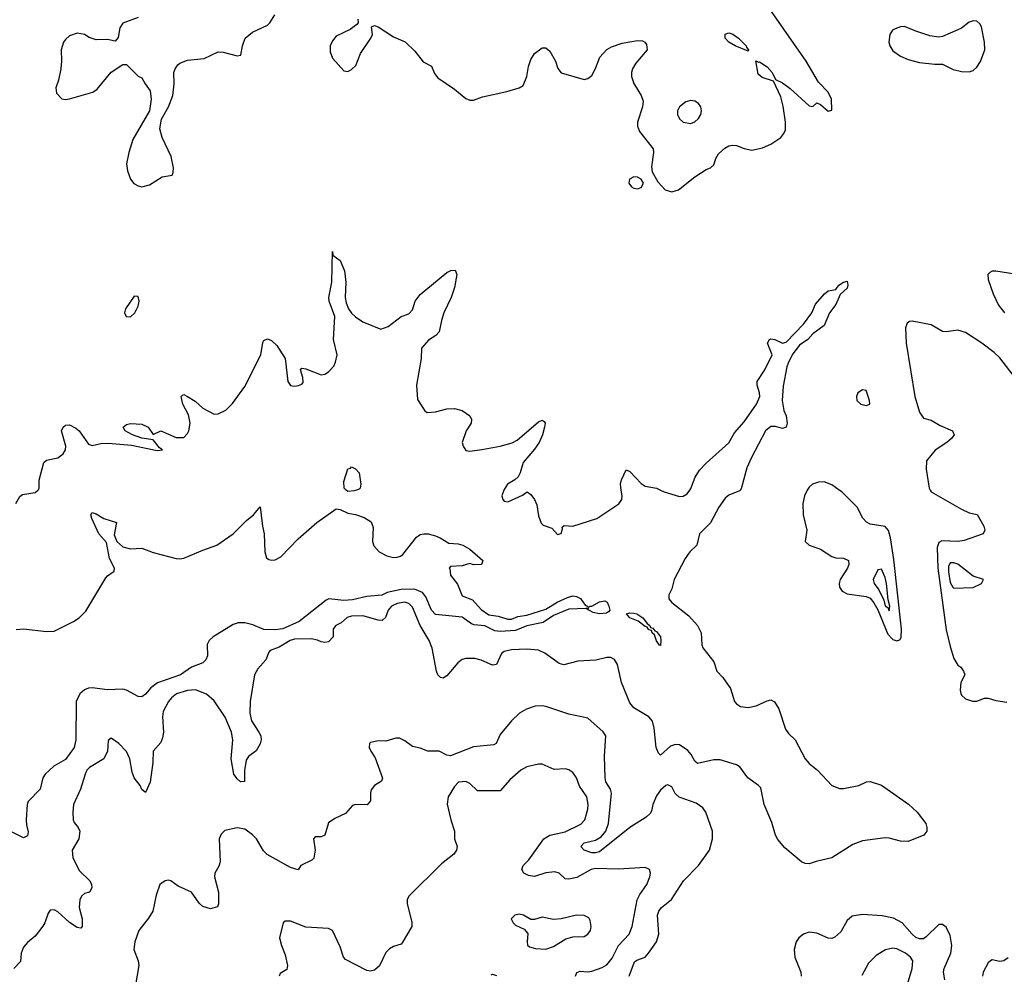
# Model space of a CAD drawing. Header units: inches. Extents: x 1384664 to 1536621, y 460766 to 646467.
# Tile 185 of 256: x 1422389 to 1427554, y 567459 to 572467. Entities that reach past the tile are written whole.
import ezdxf

# ---------------------------------------------------------------- set-up
doc = ezdxf.new("R2010")
doc.units = ezdxf.units.IN
doc.header["$MEASUREMENT"] = 0
doc.layers.add('B4526', color=7, linetype='Continuous')
doc.layers.add('B4527', color=7, linetype='Continuous')

msp = doc.modelspace()

# ---------------------------------------------------------------- linework, layer by layer
at = {"layer": 'B4526', "color": 5}
for points, elevation in [([(1426168.6, 570000), (1426164.6, 569995.4), (1426110, 569973.4), (1426090, 569956.5), (1426056.6, 569910), (1426012.3, 569827.7), (1425956.1, 569770), (1425940.7, 569710), (1425905.1, 569674.9), (1425879.6, 569640.4), (1425823.1, 569530), (1425810, 569482), (1425794.8, 569450), (1425794, 569430), (1425810.5, 569410), (1425900, 569340), (1425945.2, 569290), (1425964.4, 569250), (1425967.1, 569187.1), (1425972.2, 569172.2), (1426030, 569098), (1426046.8, 569050), (1426077, 569017), (1426118.5, 568958.5), (1426138, 568890), (1426150, 568878), (1426170, 568864.9), (1426210, 568859.7), (1426252.6, 568867.4), (1426310, 568894.9), (1426330, 568898.9), (1426349.1, 568889.1), (1426371.9, 568851.9), (1426405.8, 568745.8), (1426422.6, 568722.6), (1426457.4, 568690), (1426510, 568590.6), (1426530, 568565.5), (1426574, 568530), (1426650, 568450.8), (1426690, 568433.4), (1426710, 568434.4), (1426790.6, 568449.4), (1426831.6, 568468.4), (1426849.9, 568470.1), (1426910, 568452.1), (1427052.2, 568352.2), (1427097.5, 568310), (1427142.2, 568250), (1427148.4, 568230), (1427148.2, 568210), (1427132, 568190), (1427050, 568155.9), (1427010, 568158.2), (1426950, 568174.2), (1426930, 568175), (1426810, 568159.9), (1426759.8, 568140.2), (1426650, 568069.9), (1426568, 568052), (1426530, 568038.6), (1426510, 568041.1), (1426490.2, 568049.8), (1426403.2, 568123.2), (1426367, 568167), (1426354.4, 568190), (1426335.4, 568255.4), (1426293.7, 568350), (1426276.9, 568436.9), (1426265.6, 568450), (1426209.4, 568489.4), (1426167.1, 568547.1), (1426150, 568558.1), (1426063.9, 568583.9), (1426030, 568584.8), (1425945.4, 568565.4), (1425930, 568577.1), (1425911.9, 568611.9), (1425893.9, 568633.9), (1425850, 568663.1), (1425830, 568665.8), (1425803, 568657), (1425750, 568609.8), (1425739.8, 568619.8), (1425727.4, 568650), (1425718.2, 568750), (1425708, 568788), (1425688.9, 568810), (1425610, 568857.6), (1425590, 568883.2), (1425546.3, 568990), (1425525.2, 569085.2), (1425510, 569111.3), (1425490, 569121.5), (1425470, 569121.4), (1425411.9, 569108.1), (1425317.5, 569102.5), (1425243.1, 569083.1), (1425219.1, 569090), (1425144.6, 569144.6), (1425110, 569159.1), (1425050, 569165.9), (1424970, 569161.8), (1424930, 569153.7), (1424916.7, 569143.3), (1424890, 569084), (1424870, 569081), (1424810, 569107.3), (1424776, 569116), (1424730, 569116.6), (1424710, 569111), (1424687, 569093), (1424630, 569025.3), (1424610, 569013.3), (1424596.2, 569016.2), (1424581.9, 569030), (1424575.5, 569050), (1424552.6, 569170), (1424537.6, 569210), (1424490.3, 569290), (1424450, 569385.8), (1424430, 569404.5), (1424410, 569411.6), (1424370, 569405.4), (1424338.9, 569390), (1424322.5, 569370), (1424308.5, 569331.5), (1424290, 569315.8), (1424270, 569316.9), (1424190, 569339.4), (1424130, 569338.1), (1424107.9, 569332.1), (1424076.4, 569303.6), (1424047.7, 569290), (1424039.9, 569280.1), (1424033, 569270), (1424034, 569230), (1424010, 569204), (1423990, 569200.5), (1423970, 569203), (1423952.3, 569212.3), (1423919, 569219), (1423830, 569216.8), (1423808.7, 569210), (1423750, 569175.8), (1423702.7, 569157.3), (1423695.6, 569150), (1423679.8, 569110), (1423638.3, 569061.7), (1423621.2, 569030), (1423598.5, 568890), (1423595.7, 568830), (1423605.6, 568790), (1423644.3, 568730), (1423653.5, 568710), (1423655.5, 568690), (1423651.2, 568668.8), (1423630, 568632.3), (1423590, 568601.8), (1423577.7, 568582.3), (1423568.6, 568528.6), (1423568.5, 568471.5), (1423548.2, 568470), (1423530, 568484.1), (1423513.2, 568510), (1423498.6, 568590), (1423506.9, 568690), (1423500.7, 568730), (1423467.7, 568807.7), (1423410, 568894.5), (1423370, 568929.9), (1423312.1, 568952.1), (1423270, 568948.8), (1423211.5, 568930), (1423185.4, 568910), (1423170.2, 568890), (1423142.7, 568837.3), (1423138, 568810), (1423142.9, 568730), (1423139.3, 568700.7), (1423130, 568676.2), (1423090.2, 568629.8), (1423087.8, 568570), (1423072.9, 568467.1), (1423050, 568413.2), (1423030, 568429.5), (1423020.7, 568450), (1422990, 568490.8), (1422979.8, 568519.8), (1422967, 568590), (1422950, 568627.6), (1422910, 568671.1), (1422870, 568697.6), (1422854, 568686), (1422849.4, 568630), (1422831, 568590), (1422755, 568545), (1422740.7, 568530), (1422732, 568510), (1422707.5, 568430), (1422671.7, 568350), (1422667.9, 568310), (1422670.2, 568270.2), (1422675.4, 568255.4), (1422695.3, 568230), (1422704.2, 568210), (1422699.4, 568170), (1422665, 568110), (1422668.2, 568070), (1422702.9, 568002.9), (1422756.9, 567950), (1422766, 567930), (1422767.7, 567912.3), (1422756.4, 567890), (1422730, 567882.6), (1422713.4, 567870), (1422704.6, 567850), (1422701.4, 567810), (1422716.6, 567750), (1422716.5, 567710), (1422710, 567701.3), (1422690, 567704.2), (1422650, 567731.6), (1422590, 567788), (1422570, 567798.2), (1422550, 567795.4), (1422539.2, 567780.8), (1422521.5, 567730), (1422510, 567712.4), (1422470, 567659.8), (1422430, 567626.2), (1422410, 567601.3), (1422397.2, 567570), (1422392.8, 567527.2), (1422358.7, 567490)], 680), ([(1422369.2, 569930), (1422390, 569966), (1422404.1, 569975.9), (1422470, 569987.3), (1422483.2, 569996.8), (1422485.4, 570000)], 680), ([(1424156.1, 570000), (1424144.4, 569995.6), (1424110, 569992), (1424102, 570000)], 660), ([(1424929.3, 570000), (1424919.1, 569970), (1424922.8, 569950), (1424930, 569941), (1424950, 569938.8), (1425026.3, 569973.7), (1425050.6, 569990.6), (1425070, 569976), (1425090.5, 569950), (1425101.6, 569921.6), (1425110, 569864.7), (1425125.3, 569825.3), (1425135.9, 569815.9), (1425179.9, 569799.9), (1425210, 569767.3), (1425230, 569772), (1425237.2, 569797.2), (1425235.3, 569804.7), (1425246, 569814), (1425290, 569810.2), (1425417.2, 569850), (1425532.1, 569927.9), (1425547.3, 569950), (1425549.6, 569970), (1425545, 570000)], 680), ([(1425750.7, 570000), (1425770.7, 569990), (1425850, 569966.2), (1425870, 569967.7), (1425890, 569980.2), (1425904.7, 570000)], 680), ([(1426520.2, 570000), (1426506.8, 569970), (1426496.9, 569930), (1426499.4, 569870), (1426518.7, 569790), (1426510.2, 569730), (1426530.3, 569710), (1426590.5, 569690.5), (1426650, 569651.1), (1426670, 569644.7), (1426710, 569643.2), (1426736.2, 569630), (1426738.5, 569610), (1426732.3, 569590), (1426694, 569530), (1426688.7, 569510), (1426689.6, 569489.6), (1426702.9, 569470), (1426730, 569455.5), (1426830, 569441.5), (1426850, 569433), (1426870, 569408.7), (1426890, 569370.7), (1426943.4, 569243.4), (1426970, 569216.7), (1426990, 569209.1), (1427005.5, 569214.5), (1427013.4, 569226.6), (1427015.3, 569270), (1426975.3, 569635.3), (1426957.9, 569750), (1426947, 569787), (1426930, 569809.1), (1426850, 569821.7), (1426832.1, 569832.1), (1426812.2, 569852.2), (1426782.6, 569910), (1426701.5, 569990), (1426687.9, 570000)], 720), ([(1427165.3, 570000), (1427171.1, 569990), (1427330, 569898.9), (1427370, 569880.7), (1427411.2, 569871.2), (1427446.5, 569810), (1427452.2, 569790), (1427444, 569770), (1427344.4, 569735.6), (1427310, 569730.6), (1427226.8, 569733.2), (1427210, 569724.1), (1427202.2, 569697.8), (1427205.6, 569590), (1427250, 569267.2), (1427270, 569178.7), (1427290, 569116.4), (1427310, 569080.7), (1427326, 569070), (1427340.7, 569050), (1427346.8, 569030), (1427326.7, 568990), (1427322.8, 568950), (1427326.8, 568933.2), (1427330, 568923.8), (1427350, 568904.2), (1427386.8, 568893.2), (1427410, 568893), (1427450, 568908), (1427470, 568908.4), (1427510, 568896.1), (1427567.4, 568887.4)], 720), ([(1422370, 569269.1), (1422410, 569271.9), (1422530, 569258.4), (1422570, 569259.8), (1422672.4, 569310), (1422700.5, 569330), (1422735.9, 569364.1), (1422841.3, 569538.7), (1422850, 569550.6), (1422885.6, 569574.4), (1422886.6, 569590), (1422860.5, 569640.5), (1422843.9, 569723.9), (1422805, 569770), (1422767.4, 569850), (1422762.9, 569870), (1422770, 569882.8), (1422790, 569875.5), (1422830.2, 569850.2), (1422897.1, 569830), (1422884.5, 569764.5), (1422899.5, 569730), (1422930, 569701.7), (1422970, 569691.6), (1423030, 569695.3), (1423090, 569671.5), (1423210, 569640.7), (1423230, 569639.1), (1423250, 569642), (1423350, 569684.9), (1423424, 569710), (1423510, 569770.7), (1423579.3, 569840.7), (1423615.3, 569870), (1423650, 569912), (1423662.8, 569810), (1423672.1, 569770), (1423675.2, 569675.2), (1423684.8, 569644.8), (1423695.8, 569635.8), (1423712.2, 569632.2), (1423730, 569634.3), (1423759.7, 569650), (1423850, 569743.2), (1423947.4, 569830), (1424050, 569901.6), (1424070, 569898.4), (1424110, 569878.5), (1424151.4, 569871.4), (1424196.1, 569856.1), (1424233.8, 569833.8), (1424243.6, 569803.6), (1424240.8, 569730), (1424247.2, 569707.2), (1424275.6, 569675.6), (1424315.1, 569655.1), (1424350, 569646.3), (1424370, 569647.2), (1424386.3, 569653.7), (1424398.5, 569661.5), (1424470, 569752), (1424490, 569766), (1424510, 569770.3), (1424532, 569770), (1424570, 569759.3), (1424594.8, 569750), (1424641.1, 569721.1), (1424690, 569717.4), (1424714, 569710), (1424750.6, 569690), (1424818, 569630), (1424812, 569610), (1424770, 569608), (1424750, 569614), (1424710, 569602), (1424650, 569598), (1424642, 569590), (1424646, 569586), (1424650, 569554), (1424685.5, 569505.5), (1424710, 569444.9), (1424763.9, 569423.9), (1424810, 569372.7), (1424850, 569345.6), (1424898.7, 569338.7), (1424950, 569322.7), (1424970, 569322.2), (1425002.7, 569337.3), (1425050, 569344.1), (1425150, 569375.8), (1425209, 569411), (1425263.1, 569436.9), (1425290, 569444.1), (1425310, 569441.3), (1425330.7, 569430.7), (1425356.4, 569396.4), (1425367.7, 569390), (1425363.6, 569383.6), (1425370, 569374), (1425378, 569390), (1425390, 569391.1), (1425430, 569414), (1425458.6, 569418.6), (1425471.3, 569411.3), (1425480.2, 569390), (1425484.9, 569370), (1425478.4, 569361.6), (1425466.8, 569353.2), (1425430, 569350.7), (1425396.8, 569356.8), (1425358.9, 569378.9), (1425270, 569374.5), (1425190, 569341.4), (1425135.5, 569304.5), (1425050, 569287.2), (1424990, 569262.5), (1424910, 569257), (1424881.6, 569261.6), (1424830, 569287.6), (1424773.3, 569293.3), (1424758.8, 569298.8), (1424710, 569333.7), (1424570, 569347), (1424550, 569369.4), (1424519.8, 569439.8), (1424502.9, 569462.9), (1424460.6, 569480.6), (1424390, 569477.6), (1424317.4, 569462.6), (1424288.8, 569448.8), (1424210, 569441.1), (1424135.6, 569424.4), (1424090, 569419.9), (1424011.1, 569428.9), (1423997.4, 569422.6), (1423855.3, 569310), (1423770, 569271.6), (1423730, 569266.4), (1423670, 569269), (1423613, 569293), (1423570, 569303.3), (1423536.1, 569303.9), (1423510, 569295), (1423404.9, 569230), (1423383.9, 569210), (1423373.2, 569190), (1423374.4, 569130), (1423366.3, 569110), (1423350, 569093.7), (1423290, 569070.8), (1423233.6, 569030), (1423112.1, 568987.9), (1423077.9, 568962.1), (1423050, 568929.8), (1423030, 568915.4), (1423010, 568917.7), (1422950, 568949.4), (1422930, 568955.1), (1422850, 568951.4), (1422770, 568962.8), (1422750, 568960.6), (1422728.7, 568951.3), (1422704.3, 568930), (1422685.3, 568890), (1422683.5, 568690), (1422675, 568650), (1422630, 568586.6), (1422567.8, 568552.2), (1422522.3, 568510), (1422511.1, 568490), (1422496, 568430), (1422433.6, 568366.4), (1422428, 568350), (1422423.2, 568270), (1422424.3, 568244.3), (1422433.5, 568206.5), (1422430, 568185.2), (1422410, 568176.2), (1422350, 568205.1)], 660), ([(1425586.4, 567450), (1425614.6, 567525.4), (1425626.1, 567533.9), (1425670, 567549.4), (1425687.5, 567570), (1425729, 567630), (1425742.2, 567670), (1425735.7, 567770), (1425741.3, 567790), (1425756.8, 567810), (1425808.4, 567851.6), (1425871.9, 567950), (1425950.6, 568030), (1426008.4, 568110), (1426022.9, 568170), (1426023.4, 568210), (1425988.6, 568310), (1425973.2, 568333.2), (1425937.2, 568357.2), (1425848.7, 568388.7), (1425827.8, 568407.8), (1425810, 568443.6), (1425790, 568453.5), (1425778.8, 568450), (1425750, 568426.2), (1425730, 568396.2), (1425710, 568350.9), (1425703.9, 568316.1), (1425696.9, 568303.1), (1425676.2, 568283.8), (1425590, 568229.9), (1425430, 568102.2), (1425410, 568095.9), (1425390, 568097.5), (1425349.6, 568110), (1425333.5, 568130), (1425349.8, 568150), (1425410, 568163.8), (1425439.5, 568180.5), (1425463.6, 568210), (1425477.6, 568250), (1425493.3, 568410), (1425489.2, 568430), (1425464.8, 568470), (1425459.8, 568490), (1425457, 568603), (1425464.4, 568710), (1425450, 568731.3), (1425370, 568803.9), (1425270, 568824.8), (1425150, 568864.5), (1425130, 568868.5), (1425093.8, 568866.2), (1425048, 568850), (1425010.4, 568830), (1424970, 568789.6), (1424910, 568716.9), (1424889.1, 568670.9), (1424876.8, 568663.2), (1424770, 568653.3), (1424650, 568605.6), (1424630, 568608.9), (1424590, 568630.7), (1424530, 568629.7), (1424490, 568645.1), (1424450, 568654), (1424410, 568684.5), (1424382.5, 568697.5), (1424362, 568698), (1424310, 568682.7), (1424270, 568683.7), (1424230, 568675.1), (1424224, 568670), (1424223.1, 568650), (1424230.4, 568630), (1424254.4, 568594.4), (1424291.8, 568488.2), (1424287.9, 568472.1), (1424250, 568449.3), (1424233.5, 568426.5), (1424228.9, 568410), (1424230, 568369.2), (1424211.4, 568348.6), (1424150.4, 568349.6), (1424135.8, 568344.2), (1424097.7, 568302.3), (1424042.4, 568277.6), (1424010, 568254.5), (1423990.3, 568189.7), (1423970, 568180.5), (1423939.6, 568180.4), (1423930.7, 568170), (1423938.9, 568110), (1423931.6, 568068.4), (1423921.7, 568058.3), (1423863.8, 568030), (1423850, 568007.3), (1423810, 568020.2), (1423687.6, 568087.6), (1423668, 568108), (1423630.9, 568170), (1423610, 568191.5), (1423570, 568220.6), (1423530, 568227.8), (1423466.1, 568213.9), (1423445.5, 568194.5), (1423436.5, 568170), (1423440.2, 568050), (1423433.9, 568026.1), (1423413.7, 567990), (1423411.6, 567970), (1423431.4, 567890), (1423432.7, 567830), (1423426.3, 567813.7), (1423390, 567802.8), (1423350, 567814.4), (1423330, 567832.9), (1423290, 567889.8), (1423221.3, 567921.3), (1423182, 567950), (1423170, 567954), (1423152, 567950), (1423124, 567930), (1423106, 567874), (1423087.1, 567790), (1423065.4, 567754.6), (1423014.6, 567690), (1422993.7, 567630), (1422988.7, 567590), (1423010.2, 567530), (1423013.6, 567506.4), (1422996, 567404)], 720), ([(1425305.2, 567450), (1425311.5, 567468.5), (1425330, 567475.3), (1425370, 567473), (1425390, 567476.6), (1425444, 567496), (1425469.8, 567510), (1425496.5, 567543.5), (1425530, 567611.3), (1425586.8, 567670), (1425601.4, 567710), (1425629, 567851), (1425642.1, 567877.9), (1425678.5, 567930), (1425695.4, 567970), (1425697.6, 567990), (1425692.7, 568010), (1425670, 568019.5), (1425530, 568010.9), (1425410, 568014.6), (1425386.7, 568010), (1425312, 567968), (1425270, 567958), (1425250, 567960.3), (1425218.9, 567990), (1425196.9, 567996.9), (1425150, 567991.6), (1425090, 567973.1), (1425057.9, 567977.9), (1425033, 567990), (1425023, 568010), (1425031.1, 568030), (1425059.2, 568060.8), (1425138.2, 568170), (1425170, 568190.2), (1425250, 568207.5), (1425332.6, 568247.4), (1425354.2, 568270), (1425370, 568326), (1425371.1, 568351.1), (1425363.7, 568390), (1425326.2, 568446.2), (1425310.6, 568490.6), (1425290, 568517.5), (1425270, 568531.6), (1425250, 568537.3), (1425193.6, 568533.6), (1425130, 568561.6), (1425110, 568561.1), (1425050, 568547.3), (1425018.5, 568530), (1424959.8, 568480.2), (1424910, 568422.4), (1424790, 568422.4), (1424750, 568460.5), (1424730, 568470.9), (1424691.7, 568468.3), (1424670, 568444.5), (1424637.6, 568390), (1424632.5, 568352.5), (1424650.4, 568270), (1424670.4, 568210), (1424670.7, 568170), (1424684, 568130), (1424680.5, 568110), (1424666.4, 568090), (1424601.8, 568038.2), (1424430.3, 567870), (1424421.1, 567850), (1424421.8, 567830), (1424446.4, 567733.6), (1424446, 567710), (1424395.8, 567624.2), (1424390, 567618), (1424350, 567605.2), (1424330, 567593.2), (1424310, 567573.2), (1424275.9, 567504.1), (1424250, 567480.5), (1424230, 567475.4), (1424210, 567479.4), (1424098, 567538), (1424088.3, 567550), (1424070, 567602.9), (1424030, 567689.5), (1424010, 567700.5), (1423890, 567707.6), (1423810, 567738.4), (1423782, 567738), (1423770.6, 567729.4), (1423753, 567650), (1423763.1, 567610), (1423782.5, 567562.5), (1423794.2, 567505.8), (1423790, 567484), (1423756.4, 567463.6), (1423750.4, 567449.6)], 740), ([(1427241.5, 567430), (1427235.6, 567470), (1427238.3, 567490), (1427273.9, 567570), (1427279.5, 567610), (1427270, 567662.7), (1427250, 567707), (1427230, 567720.7), (1427210, 567720.9), (1427144.5, 567655.5), (1427130, 567646.2), (1427110, 567644.8), (1427090, 567652.8), (1427070, 567669.8), (1427018.3, 567730), (1426973.6, 567753.6), (1426914.3, 567765.7), (1426810, 567773.1), (1426755.3, 567764.7), (1426730, 567741.3), (1426697.5, 567682.5), (1426666, 567654), (1426650, 567648), (1426630, 567649), (1426570, 567675.9), (1426530, 567679.9), (1426500.3, 567670), (1426476.9, 567650), (1426463.2, 567630), (1426451.6, 567590), (1426455.1, 567550), (1426487.6, 567470), (1426488.6, 567450)], 720), ([(1427040.6, 567390), (1427070.6, 567490.6), (1427074.9, 567530), (1427062.5, 567550), (1427036.2, 567570), (1426990, 567593.1), (1426970, 567597.3), (1426931.5, 567588.5), (1426882.5, 567557.5), (1426841.9, 567518.1), (1426806.7, 567453.3)], 740), ([(1427574.6, 567545.4), (1427551.3, 567530), (1427530, 567526.6), (1427490, 567535.1), (1427481, 567530), (1427470, 567519), (1427443.8, 567470), (1427440.3, 567450)], 720), ([(1424862.8, 567457.2), (1424870, 567461.1), (1424890, 567453.4)], 740)]:
    msp.add_lwpolyline(points, dxfattribs=dict(at, elevation=elevation))
for points, elevation in [([(1426910, 569584.5), (1426890, 569582), (1426865.6, 569530), (1426871.7, 569510), (1426895.9, 569475.9), (1426922.3, 569422.3), (1426930, 569392), (1426943.1, 569383.1), (1426950, 569366.5), (1426953.3, 569390), (1426944.1, 569424.1), (1426937, 569510), (1426930, 569540.4)], 740), ([(1427290, 569618.7), (1427270, 569618.2), (1427261.3, 569598.7), (1427261.5, 569570), (1427270, 569515.5), (1427284.7, 569490), (1427290, 569485.4), (1427390, 569488.8), (1427434, 569510), (1427445.2, 569530), (1427390, 569548), (1427310, 569610.6)], 740), ([(1425750, 569184.5), (1425745.4, 569185.4), (1425730, 569209), (1425719.6, 569239.6), (1425707.1, 569250), (1425702.9, 569262.9), (1425690, 569267.1), (1425680.9, 569280.9), (1425670, 569284.4), (1425632.8, 569312.8), (1425589.6, 569330), (1425573.2, 569350), (1425590, 569355.2), (1425610, 569354.4), (1425626.8, 569350), (1425658, 569330), (1425680.4, 569300.4), (1425694.6, 569290), (1425698, 569278), (1425710, 569274.6), (1425720.8, 569260.8), (1425730, 569258), (1425750, 569230.3), (1425753.1, 569210)], 660), ([(1425010, 567775.1), (1424987.3, 567770), (1424968, 567750), (1424977.3, 567730), (1424990, 567717.3), (1425035.8, 567695.8), (1425054.4, 567674.4), (1425050.5, 567630), (1425053.2, 567613.2), (1425063.7, 567603.7), (1425094.2, 567594.2), (1425150, 567592.2), (1425190, 567604.9), (1425253.7, 567646.3), (1425290, 567656), (1425350, 567658.4), (1425369.3, 567670), (1425382.9, 567690), (1425387.3, 567710), (1425382.5, 567742.5), (1425375.3, 567755.3), (1425350, 567767.6), (1425310, 567769.7), (1425228.9, 567751.1), (1425190, 567747.8), (1425130, 567759.6), (1425090, 567746.6), (1425070, 567746.6), (1425032.7, 567770)], 760)]:
    msp.add_lwpolyline(points, close=True, dxfattribs=dict(at, elevation=elevation))
at = {"layer": 'B4527', "color": 5}
for points, elevation in [([(1423010, 572479), (1422930.9, 572449.1), (1422915.3, 572424.7), (1422906.4, 572373.6), (1422890, 572355.3), (1422850, 572362.9), (1422790, 572362.4), (1422754.6, 572374.6), (1422729, 572390), (1422690, 572396.9), (1422650, 572382), (1422630, 572363.7), (1422619.3, 572350), (1422607, 572310), (1422608.8, 572250), (1422604.9, 572210), (1422592.8, 572150), (1422578.7, 572110), (1422582.6, 572082.6), (1422610, 572053), (1422630, 572048.7), (1422650, 572051.8), (1422772.8, 572087.2), (1422796.4, 572103.6), (1422868.7, 572191.3), (1422930, 572232), (1422950, 572232), (1423011.6, 572171.6), (1423030, 572162), (1423046.8, 572130), (1423074.2, 572094.2), (1423079.3, 572050), (1423070.7, 571990), (1422982, 571838), (1422961.7, 571770), (1422950.3, 571710.3), (1422954.1, 571674.1), (1422970, 571630.8), (1422988.7, 571608.7), (1423010, 571596.3), (1423030, 571590.7), (1423070, 571600.7), (1423137.5, 571642.5), (1423189.1, 571650.9), (1423194.5, 571665.5), (1423195.6, 571690), (1423184, 571750), (1423136, 571850), (1423124.7, 571895.3), (1423134, 571946), (1423170, 572010.8), (1423192.3, 572070), (1423199.1, 572130), (1423197.6, 572190), (1423204.5, 572210), (1423219.3, 572230), (1423230, 572239.1), (1423270, 572255.5), (1423356.6, 572263.4), (1423430, 572298), (1423456.7, 572296.7), (1423530, 572278), (1423550, 572282), (1423558, 572330), (1423572.3, 572370), (1423610, 572401.6), (1423690, 572439.3), (1423702, 572450), (1423727.7, 572492.3)], 720), ([(1424163.8, 572470), (1424165.5, 572450), (1424158, 572442), (1424123.4, 572416.6), (1424050, 572380.4), (1424030, 572356.3), (1424018.2, 572330), (1424018.6, 572298.6), (1424030, 572265.5), (1424090, 572199.1), (1424110, 572195.5), (1424130, 572206), (1424152.7, 572227.3), (1424177.4, 572290), (1424231.8, 572370), (1424239.5, 572390), (1424235.3, 572430), (1424250, 572437.3), (1424270, 572430.4), (1424350, 572376.9), (1424411.7, 572351.7), (1424462, 572302), (1424506.3, 572246.3), (1424550, 572223), (1424565.7, 572185.7), (1424582, 572162), (1424670, 572103.6), (1424730, 572053.7), (1424750, 572045.3), (1424770, 572044.4), (1424817.3, 572062.7), (1424944, 572090), (1425010, 572109.1), (1425030, 572122.7), (1425048.9, 572170), (1425057.6, 572222.4), (1425070, 572259.3), (1425090, 572290.4), (1425130, 572319.3), (1425150, 572320.5), (1425170, 572301.6), (1425199.6, 572250), (1425211.5, 572211.5), (1425230, 572188), (1425350, 572154), (1425370, 572158.5), (1425390, 572174.6), (1425409.3, 572210.7), (1425432.3, 572270), (1425470, 572311.5), (1425494.5, 572325.5), (1425550, 572344.9), (1425630, 572358.3), (1425656.3, 572356.3), (1425668.9, 572348.9), (1425676.9, 572336.9), (1425680.3, 572310), (1425620.5, 572239.5), (1425603.8, 572210), (1425598.5, 572190), (1425598, 572170), (1425610, 572132.7), (1425648.9, 572070), (1425659.3, 572039.3), (1425656.9, 572010), (1425629.3, 571930), (1425629.3, 571909.3), (1425641, 571881), (1425712, 571790), (1425713.7, 571770), (1425703.8, 571696.2), (1425707.4, 571670), (1425736.6, 571616.6), (1425774.7, 571574.7), (1425810, 571564.9), (1425845.7, 571574.3), (1425930, 571643), (1425990, 571682), (1426013.2, 571690), (1426030, 571706.8), (1426040.1, 571739.9), (1426055.8, 571764.2), (1426087.4, 571792.6), (1426110, 571805.2), (1426130, 571809), (1426150, 571806.5), (1426190, 571791.6), (1426230, 571783.6), (1426285.2, 571794.8), (1426330, 571813.7), (1426382.4, 571850), (1426398.3, 571870), (1426406, 571890), (1426406.6, 571930), (1426394.1, 572014.1), (1426382.2, 572062.2), (1426344, 572144), (1426284.4, 572164.4), (1426262.4, 572182.4), (1426250, 572251.3), (1426264.7, 572244.7), (1426270, 572246.8), (1426310, 572220.4), (1426337.1, 572190), (1426353.7, 572153.7), (1426390, 572135.5), (1426430, 572106), (1426530, 572016), (1426550, 572012), (1426570, 572030.8), (1426590, 572022.8), (1426630, 571987.3), (1426650, 571992), (1426647.3, 572050), (1426630, 572088), (1426579.6, 572139.6), (1426515, 572250), (1426333.8, 572510)], 720), ([(1422485.4, 570000), (1422492.3, 570010), (1422491.9, 570051.9), (1422515.5, 570144.5), (1422530, 570156.2), (1422590, 570169.7), (1422618.2, 570190), (1422629, 570210), (1422631.6, 570230), (1422608.4, 570310), (1422616.9, 570330), (1422630, 570340.1), (1422650, 570341.3), (1422684.2, 570324.2), (1422701, 570310), (1422750, 570240.5), (1422770, 570234.4), (1422815.8, 570244.2), (1422853.4, 570246.6), (1422975.2, 570235.2), (1423110, 570207), (1423138, 570210), (1423122, 570222), (1423090, 570264), (1423030, 570271.6), (1422981.2, 570290), (1422942, 570310), (1422932.7, 570330), (1422950, 570343), (1422970, 570348.2), (1423030, 570346), (1423062.8, 570330), (1423090, 570292), (1423130, 570310.7), (1423210, 570274.9), (1423250, 570275.5), (1423270, 570296.3), (1423276.9, 570310), (1423284.4, 570350), (1423274.6, 570394.6), (1423245.1, 570450), (1423237.2, 570490), (1423242.9, 570497.1), (1423250, 570500.7), (1423270, 570490.4), (1423310, 570465.3), (1423349.4, 570429.4), (1423410, 570398.4), (1423430, 570399.3), (1423470, 570419.5), (1423505.9, 570454.1), (1423570, 570542.3), (1423654.8, 570710), (1423665.4, 570774.6), (1423670, 570783.8), (1423690, 570792.4), (1423710, 570784.4), (1423738.9, 570758.9), (1423781.3, 570690), (1423795.5, 570570), (1423810, 570547.7), (1423830, 570544.9), (1423851.9, 570548.1), (1423870, 570554.8), (1423876.3, 570563.7), (1423874.7, 570590), (1423862, 570630), (1423870, 570639.1), (1423890, 570635.8), (1423970, 570604.4), (1423990, 570607.9), (1424010, 570620.6), (1424036.5, 570650), (1424046.5, 570670), (1424054.8, 570710), (1424035, 570790), (1424042.5, 570910), (1424013.3, 570990), (1424010.6, 571010), (1424026.1, 571090), (1424030, 571251.3), (1424032, 571232), (1424070, 571204), (1424093.4, 571150), (1424100.8, 571090), (1424096.8, 571010), (1424102, 570982), (1424114.7, 570950), (1424130, 570927), (1424150, 570908.5), (1424190, 570882), (1424283.5, 570843.5), (1424322.5, 570857.5), (1424390, 570910.6), (1424430, 570924.7), (1424450, 570944.7), (1424463, 570990), (1424490, 571026.4), (1424630, 571140.7), (1424651.1, 571151.1), (1424673.4, 571153.4), (1424682, 571130), (1424670, 571062.9), (1424652.8, 571010), (1424614.7, 570930), (1424601.2, 570890), (1424590.2, 570830), (1424572.2, 570810), (1424533.3, 570786.7), (1424496.5, 570743.5), (1424495.6, 570690), (1424470.2, 570550.2), (1424475.6, 570475.6), (1424514.8, 570414.8), (1424526.4, 570406.4), (1424570.5, 570410.5), (1424630, 570426), (1424670, 570428.2), (1424710, 570417.1), (1424750.6, 570390), (1424759.1, 570370), (1424757.3, 570350), (1424730.8, 570310), (1424711, 570250), (1424714.8, 570230), (1424730, 570207.3), (1424750, 570204), (1424813.2, 570213.2), (1424909, 570230), (1424973.3, 570246.7), (1424999.1, 570260.9), (1425110, 570358.4), (1425130, 570367.3), (1425139.9, 570359.9), (1425144.9, 570350), (1425143.1, 570330), (1425132.4, 570290), (1425113.6, 570250), (1425090, 570215.1), (1425030, 570144), (1425014.8, 570090), (1425004, 570070), (1424986.7, 570053.3), (1424947.3, 570030), (1424930, 570002), (1424929.3, 570000)], 680), ([(1427610, 571132.1), (1427510, 571148.2), (1427490, 571147.3), (1427479, 571141), (1427468.4, 571130), (1427470, 571104.7), (1427494.9, 571030), (1427523.6, 570970), (1427556, 570930)], 720), ([(1425904.7, 570000), (1425910, 570007.2), (1425932.7, 570067.3), (1425956, 570104), (1425990, 570140.9), (1426110, 570247.6), (1426139.4, 570300.6), (1426190, 570357.3), (1426254.6, 570450), (1426271.2, 570490), (1426269.8, 570510), (1426257.4, 570550), (1426257.4, 570570), (1426298.5, 570630), (1426336.1, 570710), (1426312.6, 570770), (1426322.9, 570790), (1426330, 570793.8), (1426350.2, 570790.2), (1426390, 570770.4), (1426410, 570775.3), (1426501.1, 570870), (1426545.1, 570930), (1426564.4, 570975.6), (1426611.1, 571028.9), (1426630, 571044.9), (1426670, 571051.3), (1426685.8, 571074.2), (1426710, 571090.5), (1426730, 571094.9), (1426733.8, 571073.8), (1426730, 571059.5), (1426693.6, 571026.4), (1426670, 570973.3), (1426636.9, 570930), (1426610, 570862.9), (1426550, 570819.7), (1426523.2, 570790), (1426480.3, 570759.7), (1426444.8, 570715.2), (1426423, 570670), (1426414.2, 570645.8), (1426394.6, 570545.4), (1426389.3, 570469.3), (1426397.1, 570417.1), (1426410.4, 570389.6), (1426414.9, 570350), (1426410.5, 570330), (1426390, 570323.1), (1426353.6, 570333.6), (1426330, 570333.5), (1426301.9, 570310), (1426227.3, 570170), (1426203.7, 570116.3), (1426173.9, 570006.1), (1426168.6, 570000)], 680), ([(1427636.3, 570556.3), (1427530, 570692.9), (1427501, 570721), (1427436.2, 570770), (1427350, 570826.3), (1427310, 570838.2), (1427250, 570829.9), (1427230, 570831.9), (1427170, 570866.6), (1427070, 570885.7), (1427056.1, 570883.9), (1427044.3, 570875.7), (1427035.1, 570850), (1427039.2, 570770), (1427084.6, 570490), (1427110, 570408.2), (1427130, 570376.4), (1427170, 570365.7), (1427217.8, 570337.8), (1427283, 570310), (1427290.4, 570290), (1427277, 570270), (1427252.9, 570250), (1427190.6, 570209.4), (1427146.3, 570153.7), (1427144, 570110), (1427159.6, 570010), (1427165.3, 570000)], 720), ([(1424102, 570000), (1424092, 570010), (1424090, 570044.7), (1424110, 570110.8), (1424124.7, 570115.3), (1424130, 570122), (1424150.9, 570110.9), (1424170.6, 570090.6), (1424178.8, 570030), (1424176, 570010), (1424170, 570005.2), (1424156.1, 570000)], 660), ([(1425545, 570000), (1425540.4, 570030), (1425546, 570054), (1425570, 570106.8), (1425590, 570096.4), (1425650, 570033.4), (1425670, 570021.1), (1425730, 570010.4), (1425750.7, 570000)], 680), ([(1426687.9, 570000), (1426650, 570027.9), (1426610, 570043.1), (1426578.8, 570041.2), (1426548.7, 570031.3), (1426530, 570015.8), (1426520.2, 570000)], 720)]:
    msp.add_lwpolyline(points, dxfattribs=dict(at, elevation=elevation))
for points, elevation in [([(1427390, 572460.5), (1427370, 572454.7), (1427330, 572423.6), (1427310, 572413.6), (1427230, 572379.3), (1427210, 572375.1), (1427163.2, 572383.2), (1427090, 572406.6), (1427030, 572431.6), (1427010, 572429.7), (1426981, 572419), (1426968.4, 572411.6), (1426953.1, 572390), (1426947.6, 572350), (1426952.9, 572330), (1426970, 572303.1), (1427010, 572276.4), (1427050, 572258.4), (1427110, 572243), (1427190, 572233.4), (1427230, 572233.4), (1427285.9, 572205.9), (1427330, 572195.5), (1427370, 572194), (1427390, 572200.7), (1427410, 572219.1), (1427430, 572247.7), (1427451.3, 572310), (1427449.8, 572350), (1427434.6, 572430), (1427426.4, 572446.4), (1427410, 572459.7)], 720), ([(1426210, 572302), (1426142.7, 572330), (1426108.7, 572350), (1426089.6, 572369.6), (1426090, 572391.3), (1426110, 572398), (1426130, 572391.5), (1426160.4, 572370), (1426200.4, 572330), (1426201.3, 572321.3), (1426212.7, 572310)], 720), ([(1425910, 572042.8), (1425882.9, 572037.1), (1425850.3, 572010), (1425840.2, 571990), (1425839.1, 571970), (1425850, 571946.7), (1425870, 571930.3), (1425910, 571922.8), (1425930, 571931.3), (1425950, 571949.1), (1425961.4, 571970), (1425965.7, 571990), (1425961.8, 572010), (1425950, 572026.9), (1425930, 572039.3)], 740), ([(1425610, 571642.4), (1425588.5, 571630), (1425584.9, 571610), (1425598.8, 571590), (1425610, 571583), (1425630, 571580.5), (1425650, 571587.7), (1425660.9, 571610), (1425649.3, 571630), (1425630, 571640.5)], 720), ([(1422990, 571017), (1422943.6, 570950), (1422939.5, 570930), (1422948.7, 570910), (1422970, 570908.9), (1422993.7, 570930), (1423010, 570964), (1423015.8, 570990), (1423010, 571016)], 720), ([(1426810, 570526), (1426786.4, 570510), (1426779.3, 570490), (1426780.5, 570470), (1426801, 570450), (1426830, 570442.6), (1426849.2, 570450), (1426847.6, 570470), (1426830, 570522)], 720)]:
    msp.add_lwpolyline(points, close=True, dxfattribs=dict(at, elevation=elevation))

doc.saveas('drawing.dxf')
